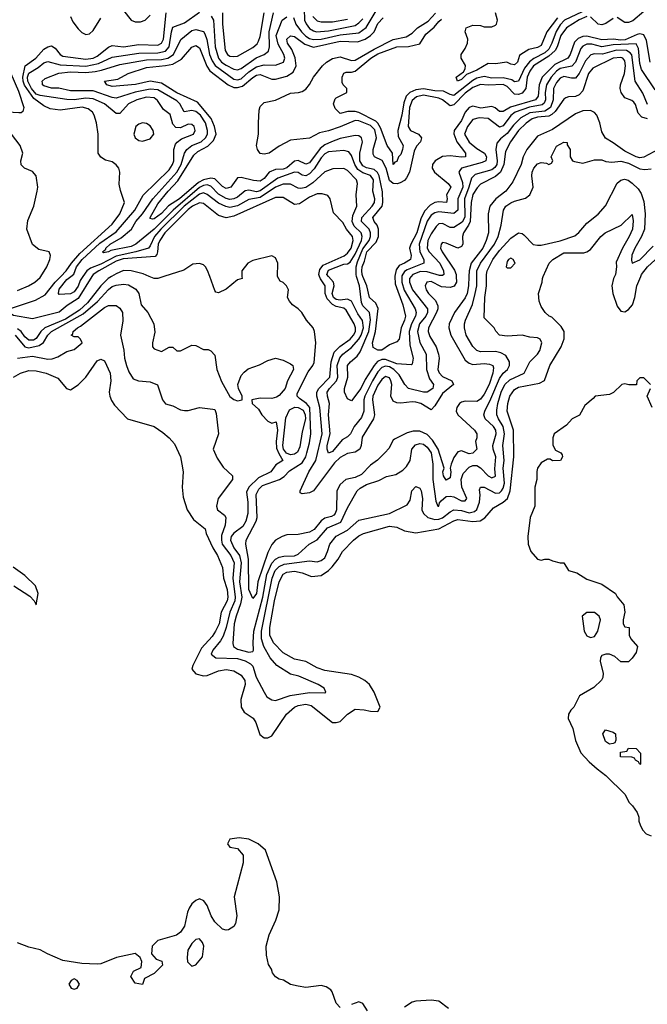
# Model space of a CAD drawing. Header units: inches. Extents: x 2348352 to 2479776, y 460422 to 613655.
# Tile 107 of 256: x 2362842 to 2366149, y 516164 to 521353. Entities that reach past the tile are written whole.
import ezdxf

# ---------------------------------------------------------------- set-up
doc = ezdxf.new("R2010")
doc.units = ezdxf.units.IN
doc.header["$MEASUREMENT"] = 0
doc.layers.add('C3561', color=7, linetype='Continuous')
doc.layers.add('C3562', color=7, linetype='Continuous')

msp = doc.modelspace()

# ---------------------------------------------------------------- linework, layer by layer
at = {"layer": 'C3561', "color": 4}
for points, elevation in [([(2363222.8, 520000), (2363150, 519884.1), (2363092.8, 519847.2), (2363050, 519812.4), (2362910, 519776.2), (2362810, 519795.1), (2362784, 519810), (2362788, 519830), (2362925.7, 519874.3), (2362976.9, 519903.1), (2363029.8, 519970), (2363058.9, 520000)], 116), ([(2362810.3, 519469.7), (2362846.8, 519490), (2362890, 519505.1), (2362930, 519502.9), (2362982, 519490), (2363043.7, 519463.7), (2363089.3, 519409.3), (2363110, 519402), (2363150, 519428.7), (2363191, 519470), (2363250, 519555.3), (2363270, 519564), (2363290, 519555.3), (2363319.3, 519490), (2363322, 519450), (2363314.5, 519390), (2363317, 519370), (2363325.8, 519345.8), (2363342, 519322), (2363409.6, 519249.6), (2363550, 519209.3), (2363597.2, 519177.2), (2363629, 519150), (2363657.5, 519117.5), (2363689.2, 519050), (2363697.2, 519010), (2363704, 518970), (2363698, 518890), (2363703.1, 518836.9), (2363724, 518770), (2363758.6, 518718.6), (2363819, 518670), (2363825.6, 518645.6), (2363859.6, 518570), (2363885.1, 518530), (2363910, 518466), (2363916.3, 518410), (2363935.1, 518350), (2363938.5, 518310), (2363935.6, 518290), (2363904.7, 518230), (2363893.5, 518170), (2363874, 518130), (2363856.6, 518103.4), (2363799.8, 518040.2), (2363754, 517950), (2363749.6, 517929.6), (2363770, 517906), (2363810, 517896), (2363830, 517897.2), (2363890, 517922), (2363930, 517929.5), (2363970, 517920.9), (2364010, 517899.3), (2364029.4, 517870), (2364029.6, 517850), (2364006.6, 517770), (2364009.4, 517729.4), (2364024.5, 517704.5), (2364071.9, 517671.9), (2364086, 517650), (2364106.8, 517586.8), (2364130, 517568.7), (2364150, 517568.7), (2364170, 517579), (2364247.5, 517692.5), (2364290, 517729.4), (2364310, 517738.4), (2364350, 517745.1), (2364378.3, 517738.3), (2364491.1, 517648.9), (2364510, 517648.7), (2364530, 517655.3), (2364570, 517693.2), (2364610, 517719.3), (2364656.5, 517716.5), (2364690, 517708.7), (2364730, 517708), (2364742, 517730), (2364710.8, 517810), (2364686, 517850), (2364661, 517870), (2364630, 517887.7), (2364590, 517901.6), (2364450, 517923.8), (2364410, 517938), (2364350, 517970.5), (2364290, 517983.8), (2364230, 518017.1), (2364179.3, 518070), (2364160.3, 518110), (2364160.3, 518150), (2364185.2, 518290), (2364210.3, 518390), (2364230, 518431.3), (2364250, 518442.4), (2364290, 518446.6), (2364330, 518438), (2364379.1, 518419.1), (2364430, 518424.2), (2364469.1, 518450.9), (2364488.4, 518470), (2364520.5, 518510), (2364542.8, 518550), (2364600.5, 518610), (2364630, 518633.6), (2364654.4, 518645.6), (2364790, 518684.7), (2364830, 518679.6), (2364870, 518659.5), (2364930, 518649.5), (2365050, 518669.7), (2365130, 518712.6), (2365150, 518719.1), (2365230, 518708.3), (2365267.8, 518712.2), (2365292.4, 518727.6), (2365338.6, 518781.4), (2365390, 518809.7), (2365411.6, 518830), (2365426.2, 518870), (2365445.8, 519050), (2365444.6, 519190), (2365410.4, 519290), (2365414.4, 519330), (2365424.9, 519370), (2365450, 519404.5), (2365470, 519416.3), (2365581.6, 519438.4), (2365608, 519452), (2365635.5, 519530), (2365694.9, 519630), (2365710.6, 519670.6), (2365710.7, 519710), (2365695.9, 519735.9), (2365646, 519786), (2365631.1, 519791.1), (2365610.9, 519810.9), (2365590, 519842), (2365578.8, 519870), (2365576, 519910), (2365594.8, 519970), (2365596, 519990), (2365600.4, 520000)], 136), ([(2362818, 519690), (2362870, 519628.5), (2362890, 519623.8), (2362944.1, 519635.9), (2362967.2, 519652.8), (2362990.4, 519690), (2363010.4, 519710), (2363177.4, 519802.6), (2363251.6, 519868.4), (2363310, 519931.5), (2363330, 519947.3), (2363350, 519954), (2363390, 519959.5), (2363415.3, 519955.3), (2363453.4, 519933.4), (2363469.2, 519910), (2363482.7, 519850), (2363517.2, 519810), (2363549, 519750), (2363554, 519706), (2363542, 519650), (2363542, 519630), (2363550, 519618), (2363590, 519604), (2363630, 519628), (2363650, 519628), (2363670, 519608.7), (2363690, 519608), (2363750, 519638), (2363770, 519635.3), (2363810, 519615.3), (2363834.6, 519614.6), (2363850, 519608), (2363870, 519586), (2363880.7, 519510), (2363905.6, 519445.6), (2363950, 519367), (2363970, 519351.8), (2363990, 519343.7), (2364014, 519350), (2364014.8, 519370), (2363994.6, 519410), (2363991.7, 519430), (2364010, 519477.2), (2364024.2, 519495.8), (2364046.7, 519513.3), (2364105.2, 519534.8), (2364150, 519557.2), (2364190, 519568.7), (2364230, 519559), (2364270, 519539), (2364282, 519530), (2364285.2, 519510), (2364253.2, 519450), (2364240.9, 519410), (2364210, 519373.4), (2364196.1, 519363.9), (2364170, 519357.1), (2364110, 519359.1), (2364066, 519350), (2364068, 519330), (2364100.4, 519300.4), (2364118, 519270), (2364150, 519238), (2364170, 519226), (2364193.6, 519233.6), (2364201.2, 519190), (2364194, 519130), (2364195.8, 519095.8), (2364206.9, 519066.9), (2364229, 519030), (2364191.9, 519008.1), (2364165.2, 518970), (2364100.7, 518939.3), (2364049.6, 518890), (2364036.9, 518863.1), (2364043.5, 518810), (2364043.5, 518750), (2364034, 518710), (2364017.2, 518682.8), (2363970, 518648), (2363956.9, 518630), (2363953, 518610), (2363971.1, 518570), (2363999.8, 518530), (2364009.8, 518490), (2364001.1, 518390), (2364012.5, 518310), (2364005.8, 518274.2), (2363982.4, 518210), (2363973.1, 518170), (2363965.1, 518065.1), (2363969.7, 518049.7), (2363990, 518035.6), (2364050, 518020.5), (2364070, 518022.7), (2364074.9, 518030), (2364071.7, 518071.7), (2364076.5, 518130), (2364122.5, 518310), (2364144.3, 518430), (2364170.1, 518489.9), (2364190, 518509.7), (2364210, 518521.1), (2364233.7, 518526.3), (2364290, 518527.7), (2364310, 518536.9), (2364367.3, 518590), (2364410, 518611.5), (2364464.3, 518675.7), (2364535, 518705), (2364570, 518781.2), (2364621, 518870), (2364635.9, 518884.1), (2364670, 518903.7), (2364734.8, 518925.2), (2364774.4, 518945.6), (2364823.4, 518956.6), (2364861.7, 518978.3), (2364880.9, 518999.1), (2364899.1, 519030), (2364908.4, 519090), (2364927.8, 519112.2), (2364950, 519119.6), (2364970, 519115.6), (2364990, 519100.7), (2365009.6, 519070), (2365018.3, 519010), (2365018.9, 518930), (2365035.3, 518815.3), (2365046, 518790), (2365050.3, 518789.7), (2365053.7, 518806.3), (2365062.5, 518817.5), (2365090, 518839.5), (2365110, 518842.9), (2365130, 518838.4), (2365170, 518818.4), (2365190, 518817.2), (2365198, 518830), (2365172, 518890), (2365168.9, 518930), (2365179.1, 518960.9), (2365210, 518995.1), (2365230, 519004.2), (2365250, 519004.2), (2365270, 518991.6), (2365310, 518949.7), (2365330, 518939.5), (2365350, 518948), (2365345.9, 518985.8), (2365351.1, 519050), (2365336.5, 519090), (2365334.6, 519110), (2365352.6, 519170), (2365351.4, 519190), (2365338, 519210), (2365294.9, 519250), (2365288, 519270), (2365292.4, 519290), (2365325.4, 519354.6), (2365370, 519462.9), (2365390, 519489.7), (2365412.7, 519510), (2365423.1, 519530), (2365422.4, 519550), (2365403.9, 519583.9), (2365378, 519598), (2365350, 519603.7), (2365270, 519602), (2365250, 519610.6), (2365230, 519630.8), (2365195.5, 519690), (2365185.5, 519730), (2365186.4, 519750), (2365190.4, 519770), (2365227.2, 519852.8), (2365242.8, 519910), (2365250.3, 519950), (2365251, 520000)], 128), ([(2363325.6, 520000), (2363308.9, 519990), (2363270, 519951.1), (2363198.9, 519861.1), (2363157, 519823), (2363084.2, 519775.8), (2362974.6, 519730), (2362954.2, 519710), (2362930, 519673.7), (2362915.5, 519664.5), (2362890, 519663.5), (2362870, 519681.1), (2362849.7, 519710), (2362830, 519723.7)], 124), ([(2362830, 519925.5), (2362889.3, 519950), (2362922.7, 519970), (2362950, 519994.8), (2362953.3, 520000)], 124), ([(2362830, 519569.6), (2362910, 519579.7), (2362990, 519563.6), (2363013.5, 519566.5), (2363042.8, 519577.2), (2363090, 519605.2), (2363130, 519615.3), (2363171, 519650), (2363162, 519670), (2363150, 519682), (2363130, 519682), (2363114, 519690), (2363122, 519698), (2363124.7, 519710), (2363146.8, 519730), (2363162.8, 519737.2), (2363290, 519835.6), (2363310, 519847), (2363350, 519846.6), (2363370, 519833.2), (2363383.7, 519810), (2363386.3, 519766.3), (2363372.7, 519690), (2363391.8, 519611.8), (2363394.5, 519570), (2363405.1, 519530), (2363418, 519498), (2363440.9, 519460.9), (2363469.1, 519449.1), (2363530, 519444), (2363568.7, 519428.7), (2363594, 519350), (2363610, 519328.7), (2363650, 519319), (2363690, 519297.2), (2363710, 519293.2), (2363730, 519294), (2363790, 519309), (2363860.4, 519300.4), (2363870, 519298), (2363877.5, 519277.5), (2363889.2, 519170), (2363862, 519090), (2363882.7, 519042.7), (2363914.5, 518994.5), (2363964, 518950), (2363964, 518930), (2363888.7, 518830), (2363879, 518790), (2363884, 518770), (2363921.2, 518741.2), (2363929.2, 518729.2), (2363924.2, 518690), (2363905.8, 518634.2), (2363905.1, 518610), (2363909.8, 518589.8), (2363955.3, 518530), (2363971.5, 518491.5), (2363965, 518410), (2363977.7, 518310), (2363975.9, 518290), (2363949.8, 518230), (2363930.6, 518149.4), (2363915.2, 518104.8), (2363900.8, 518079.2), (2363859.6, 518030), (2363852, 518010), (2363875.3, 517990), (2363990, 517986), (2364030, 517974.7), (2364058.4, 517958.4), (2364070, 517946), (2364088.9, 517888.9), (2364130, 517808.7), (2364145.1, 517785.1), (2364170, 517769.2), (2364190, 517764.5), (2364268.1, 517791.9), (2364370, 517806.9), (2364450, 517805.2), (2364456, 517810), (2364446, 517830), (2364414.8, 517850), (2364313.3, 517893.3), (2364270, 517904.9), (2364198, 517950), (2364161.3, 517990), (2364127.8, 518050), (2364116.5, 518090), (2364115.6, 518130), (2364173, 518410), (2364188.2, 518450), (2364208.7, 518471.3), (2364235.9, 518484.1), (2364370, 518500.7), (2364410, 518496.2), (2364430, 518502.9), (2364450, 518518), (2364464.9, 518550), (2364475.8, 518590), (2364509.1, 518630.9), (2364570, 518662.4), (2364630, 518715.1), (2364791.3, 518750), (2364883, 518797), (2364899.3, 518820.7), (2364907.7, 518870), (2364930, 518892.7), (2364950, 518884), (2364958, 518870), (2364964.5, 518830), (2364960.7, 518770), (2364969.5, 518750), (2364992.7, 518730), (2365030, 518718.5), (2365050, 518720.4), (2365070, 518728.6), (2365110, 518759.7), (2365130, 518769.7), (2365170, 518766.2), (2365210, 518754.7), (2365238, 518762), (2365250, 518772.7), (2365264.2, 518810), (2365268.4, 518848.4), (2365265.2, 518874.8), (2365271, 518889), (2365290, 518889.3), (2365350, 518858), (2365370, 518859.7), (2365381.3, 518870), (2365390, 518883.7), (2365395.8, 518910), (2365390.3, 518990), (2365394.6, 519030), (2365387.8, 519110), (2365396.1, 519170), (2365389.1, 519210), (2365364.2, 519250), (2365356.9, 519270), (2365355.6, 519295.6), (2365361.3, 519330), (2365378.6, 519390), (2365398.9, 519430), (2365425, 519455), (2365500.7, 519490), (2365530.4, 519549.6), (2365570.8, 519590), (2365582.8, 519610), (2365594, 519650), (2365584.7, 519670), (2365570, 519677.3), (2365530, 519680.7), (2365490, 519690.7), (2365410, 519684.9), (2365371.1, 519691.1), (2365351.1, 519711.1), (2365342, 519730), (2365290, 519782), (2365292.2, 519890), (2365302.3, 519950), (2365301.8, 520000)], 132), ([(2363175, 520000), (2363160.5, 519979.5), (2363150, 519949.5), (2363130, 519919.5), (2363110, 519908), (2363050, 519905.2), (2363046.6, 519910), (2363050, 519933.4), (2363090, 519983.7), (2363111.6, 520000)], 112), ([(2363602.5, 520000), (2363570, 519989.5), (2363550, 519989.6), (2363524.6, 520000)], 124), ([(2364013.5, 520000), (2364014, 519990), (2363990, 519982), (2363930, 519933.2), (2363890, 519914), (2363876.4, 519916.4), (2363870, 519926), (2363843.5, 520000)], 124), ([(2365209.2, 520000), (2365207.7, 519950), (2365200.7, 519910), (2365190, 519887), (2365132.7, 519810), (2365105.7, 519750), (2365102.6, 519730), (2365113.7, 519690), (2365190, 519559.3), (2365210, 519543.1), (2365230, 519535.8), (2365290, 519541.3), (2365318.3, 519538.3), (2365334.8, 519530), (2365338, 519518), (2365334.3, 519490), (2365315.8, 519430), (2365290, 519379.5), (2365270, 519353.6), (2365250, 519341.3), (2365190, 519343.6), (2365170, 519336.9), (2365159.1, 519330), (2365144.9, 519310), (2365142.4, 519290), (2365150.6, 519270), (2365238.8, 519190), (2365250.7, 519170), (2365250.5, 519150), (2365244, 519130), (2365250, 519089), (2365230, 519068), (2365210, 519066), (2365170, 519080.9), (2365150, 519076), (2365130, 519045.2), (2365114.9, 519010), (2365110.4, 518990), (2365114, 518970), (2365110, 518939), (2365090, 518925.6), (2365074.5, 518950), (2365072.3, 518970), (2365078, 518990), (2365047.8, 519090), (2365018, 519138), (2364990, 519166.9), (2364950, 519185.1), (2364915.1, 519184.9), (2364883.4, 519176.6), (2364816.9, 519143.1), (2364810, 519138), (2364787.1, 519092.9), (2364768, 519072), (2364727.4, 519032.6), (2364690, 519005.6), (2364643.5, 518956.5), (2364610, 518940.4), (2364560.7, 518930), (2364530, 518902.9), (2364513.4, 518870), (2364511.5, 518770), (2364504.4, 518750), (2364497.2, 518742.8), (2364485.1, 518734.9), (2364450, 518725.7), (2364430, 518712.8), (2364393.6, 518666.4), (2364370, 518652.8), (2364310, 518639.5), (2364250, 518638), (2364226, 518630), (2364190, 518609.4), (2364170, 518586.6), (2364150, 518546), (2364096.5, 518390), (2364090.2, 518330), (2364070, 518302), (2364049.7, 518350), (2364048.7, 518510), (2364033, 518590), (2364036.3, 518610), (2364088.4, 518710), (2364093.7, 518730), (2364088.9, 518851.1), (2364101.7, 518878.3), (2364122.2, 518897.8), (2364212, 518930), (2364235, 518945), (2364264.1, 518975.9), (2364330, 519018.6), (2364349.8, 519050), (2364356, 519070), (2364370, 519122.8), (2364376.5, 519170), (2364370.6, 519310), (2364354.2, 519330), (2364316.4, 519356.4), (2364304.2, 519370), (2364303.8, 519383.8), (2364362, 519498), (2364387, 519530), (2364393.7, 519546.3), (2364402.4, 519650), (2364395.1, 519710), (2364389, 519730), (2364354, 519770), (2364329.3, 519809.3), (2364308.7, 519830), (2364279, 519850), (2364264, 519870), (2364254, 519890), (2364258, 519930), (2364248, 519950), (2364230, 519968), (2364215.3, 519975.3), (2364200.6, 520000)], 124), ([(2365142.1, 520000), (2365143.6, 519970), (2365131.6, 519948.4), (2365110, 519941.4), (2365064.9, 519944.9), (2365010, 519972.8), (2364987.3, 519970), (2364979.1, 519950), (2364983.8, 519930), (2364995.5, 519910), (2365033, 519873), (2365046, 519846), (2365045.5, 519830), (2365038, 519810), (2364996.5, 519730), (2364995.3, 519710), (2365003, 519683), (2365036.5, 519630), (2365048.8, 519590), (2365051.8, 519570), (2365044.9, 519510), (2365051.8, 519491.8), (2365070, 519472.7), (2365118.8, 519450), (2365127.7, 519430), (2365070, 519382.6), (2365030, 519318), (2365010, 519297.2), (2364956, 519330), (2364930, 519338.3), (2364910, 519339.7), (2364850, 519331.6), (2364830, 519334), (2364810, 519342.7), (2364798.4, 519370), (2364802.4, 519430), (2364796.9, 519450), (2364790, 519465.2), (2364770, 519472), (2364750, 519456.2), (2364730, 519427.3), (2364703.6, 519370), (2364701.5, 519350), (2364711.8, 519270), (2364706.5, 519250), (2364647.1, 519152.9), (2364642, 519110), (2364633.7, 519090), (2364610, 519073.6), (2364570, 519066.6), (2364530, 519046.6), (2364501.7, 519018.3), (2364390.3, 518869.7), (2364370, 518859.5), (2364330, 518854), (2364320.2, 518860.2), (2364319.3, 518870), (2364365.1, 518970), (2364403.1, 519030), (2364436.5, 519170), (2364423.4, 519310), (2364407.1, 519370), (2364408.2, 519390), (2364417.7, 519410), (2364476.1, 519470), (2364482.9, 519550), (2364499.6, 519600.4), (2364528.3, 519631.7), (2364584, 519670), (2364601.5, 519690), (2364610.8, 519710), (2364610.9, 519730), (2364604, 519750), (2364562.2, 519822.2), (2364550, 519832.2), (2364510, 519842.2), (2364490, 519852.5), (2364462.2, 519882.2), (2364452.5, 519910), (2364451.1, 519950), (2364426.8, 519986.8), (2364421.7, 520000)], 116), ([(2364904.5, 520000), (2364896, 519990), (2364895.6, 519970), (2364911.7, 519930), (2364991.7, 519830), (2364991.4, 519810), (2364981.5, 519790), (2364949.1, 519750), (2364938.5, 519710), (2364951.3, 519651.3), (2364983.1, 519590), (2364986.3, 519510), (2365001.2, 519461.2), (2365022, 519430), (2365018.8, 519410), (2364990, 519389.5), (2364970, 519389.6), (2364890, 519409.5), (2364871.2, 519431.2), (2364842.4, 519482.4), (2364812.8, 519510), (2364790, 519523.2), (2364770, 519527.9), (2364750, 519520.4), (2364730, 519497.4), (2364701.2, 519450), (2364661.2, 519370), (2364655.8, 519350), (2364654.9, 519290), (2364643, 519257), (2364603.8, 519210), (2364584.9, 519170), (2364570, 519155.1), (2364541.4, 519138.6), (2364490, 519078.4), (2364470, 519069.4), (2364461.6, 519090), (2364462.6, 519110), (2364478.3, 519170), (2364468.6, 519270), (2364475.4, 519330), (2364464, 519370), (2364463.1, 519390), (2364474.7, 519410), (2364512.2, 519450), (2364518.7, 519470), (2364514.8, 519530), (2364528.5, 519571.5), (2364544.7, 519590), (2364590, 519625.7), (2364628.8, 519670), (2364641.1, 519690), (2364653.5, 519730), (2364648.8, 519768.8), (2364623.1, 519803.1), (2364590, 519869.6), (2364570, 519879.7), (2364530, 519875.1), (2364510, 519879.2), (2364495.8, 519890), (2364488.1, 519910), (2364498.5, 519950), (2364495.8, 519970), (2364469.8, 520000)], 112), ([(2364856.2, 520000), (2364855.4, 519970), (2364868.2, 519928.3), (2364926.7, 519830), (2364932, 519810), (2364927.6, 519790), (2364907.1, 519750), (2364893.6, 519710), (2364898.3, 519638.3), (2364914.9, 519570), (2364910, 519538), (2364905.4, 519534.6), (2364830, 519539.2), (2364770, 519562.2), (2364750, 519562.8), (2364727.7, 519552.3), (2364709.3, 519530.7), (2364662.7, 519457.3), (2364638.9, 519410), (2364590, 519344), (2364570, 519355.3), (2364553.2, 519390), (2364554.5, 519410), (2364571.5, 519470), (2364569.6, 519530), (2364584.5, 519550), (2364619.8, 519580.2), (2364636.6, 519603.4), (2364682.6, 519710), (2364690.6, 519770.6), (2364686, 519810), (2364650, 519845.1), (2364642.5, 519862.5), (2364633.5, 519950), (2364617.5, 520000)], 108), ([(2364818.7, 520000), (2364821.3, 519961.3), (2364861.3, 519850), (2364874.6, 519790), (2364870.3, 519770), (2364851.5, 519730), (2364841.6, 519670), (2364830, 519655.1), (2364790, 519639.5), (2364750, 519611.6), (2364730, 519611.6), (2364705.2, 519625.2), (2364700.4, 519650), (2364717.2, 519710), (2364730.8, 519830.8), (2364718.5, 519858.5), (2364686, 519890), (2364671.1, 519950), (2364650.5, 520000)], 104), ([(2365976.6, 520000), (2365971.6, 519990), (2365961.6, 519950), (2365967, 519910), (2365990, 519844), (2366010, 519817.2), (2366030, 519813.2), (2366050, 519825.2), (2366070.5, 519850), (2366083.8, 519890), (2366094.4, 519950), (2366114.4, 520000)], 136), ([(2366166, 519430), (2366130, 519466), (2366110, 519466), (2366094, 519450), (2366092, 519428), (2366051.1, 519428.9), (2366030, 519434), (2366014, 519430), (2365971.1, 519388.9), (2365950, 519378), (2365874, 519370), (2365863.6, 519356.4), (2365819.6, 519320.4), (2365791.1, 519268.9), (2365754, 519250), (2365723.6, 519216.4), (2365658, 519170), (2365651.3, 519150), (2365651.6, 519111.6), (2365664.7, 519084.7), (2365694, 519070), (2365699.6, 519059.6), (2365702, 519050), (2365692, 519030), (2365650, 519028.7), (2365636.4, 519036.4), (2365623.6, 519036.4), (2365590, 519018), (2365571.3, 518990), (2365567.1, 518972.9), (2365567.3, 518930), (2365557.3, 518890), (2365557.3, 518790), (2365531, 518730), (2365518.8, 518630), (2365521, 518590), (2365536, 518550), (2365570.9, 518510.9), (2365590, 518504.7), (2365609.3, 518510.7), (2365630, 518510.8), (2365650, 518501), (2365690, 518491), (2365710, 518491), (2365734, 518450), (2365778, 518438), (2365830, 518404.7), (2365910, 518378), (2365982, 518330), (2365991.1, 518311.1), (2366024.7, 518270), (2366031, 518230), (2366021, 518190), (2366022, 518170), (2366030, 518154), (2366054, 518150), (2366054, 518110), (2366062, 518090), (2366098, 518050), (2366090, 518018), (2366070, 517988), (2366050, 517969), (2366009.4, 517969.4), (2365978, 517998), (2365950, 518008.7), (2365930, 518009), (2365910, 518002), (2365902.8, 517990), (2365900.7, 517970), (2365917.3, 517910), (2365914.4, 517885.6), (2365907.3, 517872.7), (2365867.1, 517832.9), (2365792, 517790), (2365762, 517730), (2365745.4, 517714.6), (2365734, 517694), (2365732, 517670), (2365756.9, 517616.9), (2365770, 517554), (2365798, 517490), (2365842.5, 517442.5), (2365884.5, 517404.5), (2365930.7, 517370.7), (2366032, 517270), (2366051.3, 517230), (2366071.3, 517210), (2366095.3, 517175.3), (2366104.7, 517150), (2366104.7, 517130), (2366110.8, 517110), (2366124.5, 517084.5), (2366142.8, 517062.8), (2366170, 517051.3)], 144), ([(2366175.3, 519310), (2366148, 519370), (2366166, 519410)], 144), ([(2362811.6, 518370), (2362895.3, 518315.3), (2362918, 518290), (2362930, 518268.7), (2362939.1, 518330), (2362924.9, 518370), (2362870, 518423.8), (2362807.6, 518467.6)], 136), ([(2364530, 516147.8), (2364509.7, 516169.7), (2364489.2, 516230), (2364480.9, 516240.9), (2364456.6, 516256.6), (2364430, 516262.7), (2364350, 516252.7), (2364310, 516259.3), (2364270, 516269.3), (2364231.9, 516291.9), (2364210, 516297.2), (2364189.4, 516309.4), (2364174, 516330), (2364169.1, 516349.1), (2364153.6, 516373.6), (2364143.2, 516423.2), (2364140.9, 516470), (2364156.2, 516530), (2364192.7, 516607.3), (2364210, 516662), (2364211.2, 516730), (2364198, 516810), (2364136.9, 516976.9), (2364099, 517010), (2364050, 517034), (2363998.8, 517041.2), (2363950, 517034), (2363938, 517010), (2363950, 516992), (2363990, 516986), (2364019.1, 516950), (2364019.3, 516910), (2363972.7, 516730), (2363986.4, 516630), (2363979.1, 516590), (2363970, 516574), (2363942.5, 516557.5), (2363930, 516555.1), (2363910, 516559.3), (2363870, 516599.3), (2363851.5, 516630), (2363830, 516685.2), (2363813.2, 516710), (2363790, 516719.5), (2363770, 516711.8), (2363750, 516694.5), (2363735.8, 516670), (2363726.7, 516650), (2363710, 516575.3), (2363690, 516545.2), (2363668.4, 516528.4), (2363570, 516501.2), (2363541, 516470), (2363536, 516430), (2363561.4, 516401.4), (2363590.8, 516390.8), (2363594.8, 516370), (2363550, 516326.6), (2363499.6, 516300.4), (2363490, 516268), (2363450, 516275.3), (2363428.7, 516310), (2363442, 516338), (2363482, 516358), (2363485.2, 516390), (2363477.2, 516410), (2363451.5, 516431.5), (2363352, 516410), (2363270, 516378), (2363250, 516375.1), (2363170, 516378.7), (2363070, 516395.1), (2362989.7, 516429.7), (2362950, 516452), (2362890, 516465.1), (2362830, 516487.3)], 144), ([(2364675.3, 516130), (2364650, 516168), (2364630, 516178), (2364590, 516164)], 144), ([(2365101.5, 516141.5), (2365050, 516181.2), (2365010, 516186), (2364930, 516180.9), (2364910, 516175.1), (2364870, 516149.5)], 144)]:
    msp.add_lwpolyline(points, dxfattribs=dict(at, elevation=elevation))
for points, elevation in [([(2364270, 519060.2), (2364248.9, 519068.9), (2364232.8, 519090), (2364227.9, 519110), (2364244.5, 519255.5), (2364263.2, 519296.8), (2364291.4, 519311.4), (2364310, 519309.4), (2364335.3, 519295.3), (2364347.1, 519270), (2364347.3, 519250), (2364330, 519180.9), (2364317.5, 519102.5), (2364305.3, 519074.7), (2364290, 519062.9)], 124), ([(2365870, 518228.7), (2365830, 518228.7), (2365806, 518210), (2365816, 518130), (2365830, 518106), (2365850, 518098), (2365870, 518102), (2365888.7, 518130), (2365902, 518190), (2365895.3, 518210)], 144), ([(2365950, 517535.3), (2365929, 517550), (2365915.3, 517590), (2365929.1, 517610.9), (2365970, 517598), (2365982, 517590), (2365983.6, 517556.4), (2365978, 517542), (2365970, 517538)], 144), ([(2366110, 517428), (2366102, 517442), (2366086, 517450), (2366082, 517462), (2366067.3, 517467.3), (2366008.4, 517468.4), (2366007.3, 517492.7), (2366042, 517498), (2366050, 517514), (2366090, 517512), (2366112.7, 517487.3), (2366114, 517430)], 144), ([(2363790, 516509), (2363770, 516505.2), (2363750, 516485.2), (2363728.2, 516450), (2363724, 516410), (2363727.3, 516387.3), (2363750, 516366), (2363770, 516372), (2363805.2, 516414.8), (2363812, 516470), (2363805.2, 516490)], 148), ([(2363130, 516298), (2363114, 516290), (2363102, 516270), (2363114, 516250), (2363130, 516244.7), (2363146, 516250), (2363158, 516270), (2363146, 516290)], 148)]:
    msp.add_lwpolyline(points, close=True, dxfattribs=dict(at, elevation=elevation))
at = {"layer": 'C3562', "color": 4}
for points, elevation in [([(2363390, 521402), (2363430, 521350.7), (2363450, 521341.6), (2363478.3, 521341.7), (2363504, 521350), (2363530, 521377.3)], 124), ([(2364341.3, 521410), (2364343.6, 521350), (2364351.1, 521331.1), (2364370, 521307.2), (2364390, 521294.3), (2364406, 521290), (2364470, 521295.2), (2364610, 521323.2), (2364630, 521336), (2364650, 521358)], 112), ([(2363058.9, 520000), (2363087.9, 520030), (2363114.8, 520070), (2363158.6, 520121.4), (2363330, 520275.8), (2363369.6, 520330), (2363395.1, 520390), (2363372.9, 520452.9), (2363366, 520486), (2363369.4, 520549.4), (2363365.2, 520570), (2363350, 520589), (2363330, 520604), (2363293.6, 520613.6), (2363270, 520628.7), (2363255.3, 520650), (2363256, 520750), (2363246.6, 520810), (2363235.1, 520850), (2363225.4, 520865.4), (2363203.6, 520883.6), (2363172.3, 520892.3), (2363055.9, 520875.9), (2363003.3, 520883.3), (2362970, 520898.7), (2362917.1, 520937.1), (2362867.5, 521007.5), (2362860.2, 521030), (2362859.5, 521050), (2362870.6, 521109.4), (2362927.8, 521150), (2362970, 521198), (2362990, 521210.6), (2363010, 521216.3), (2363030, 521202.8), (2363055.5, 521170), (2363070, 521160.3), (2363190, 521144.5), (2363229, 521151), (2363250, 521160.8), (2363310, 521208.5), (2363330, 521216.4), (2363390, 521210.3), (2363470, 521223.2), (2363570, 521219), (2363589.8, 521230.2), (2363599.8, 521250), (2363614.5, 521390)], 116), ([(2363111.6, 520000), (2363127.7, 520012.3), (2363140.9, 520050), (2363170.9, 520090), (2363265.1, 520174.9), (2363350, 520234.6), (2363448.2, 520350), (2363492.1, 520427.9), (2363630, 520562.4), (2363647.6, 520590), (2363654, 520610), (2363654, 520670), (2363662.7, 520697.3), (2363671.4, 520708.6), (2363694.9, 520725.1), (2363757.2, 520750), (2363766, 520770), (2363761.2, 520790), (2363750, 520801.2), (2363730, 520802.7), (2363690, 520782.7), (2363664.5, 520784.5), (2363650, 520802), (2363634.3, 520854.3), (2363599.6, 520879.6), (2363568.2, 520928.2), (2363550, 520941.6), (2363510, 520944.4), (2363458.8, 520930), (2363416.3, 520910), (2363370, 520859), (2363350, 520859), (2363289.4, 520910), (2363230, 520935.3), (2363190, 520940.3), (2363130, 520930.9), (2363090, 520932.1), (2362950, 520954), (2362930, 520961.2), (2362904.5, 520990), (2362884.9, 521030), (2362884, 521050), (2362890, 521071.8), (2362939.6, 521100.4), (2362970, 521125.3), (2362990, 521133.4), (2363055.1, 521115.1), (2363190, 521108.6), (2363257.7, 521122.3), (2363330, 521156.5), (2363470, 521176.1), (2363570, 521177.8), (2363610, 521186.7), (2363630, 521210.7), (2363641.5, 521290), (2363650, 521313), (2363710, 521336.5), (2363790, 521392.2)], 112), ([(2364617.5, 520000), (2364614.3, 520010), (2364615.4, 520050), (2364622.6, 520077.4), (2364650, 520144.9), (2364683.1, 520190), (2364690.8, 520210), (2364690.8, 520230), (2364683.1, 520250), (2364642.6, 520290), (2364644.4, 520310), (2364699.7, 520370), (2364711, 520390), (2364713.7, 520410), (2364703.7, 520450), (2364706, 520510), (2364691.3, 520531.3), (2364650, 520546.6), (2364624.4, 520564.4), (2364607.4, 520590), (2364590, 520637.2), (2364576.1, 520656.1), (2364550, 520664.5), (2364470, 520656.9), (2364450, 520646.3), (2364430, 520626), (2364393.5, 520566.5), (2364370, 520541.1), (2364350, 520531.2), (2364330, 520534.7), (2364310, 520547.8), (2364290, 520549.7), (2364202.8, 520517.2), (2364110, 520450.8), (2364090, 520446.8), (2364050, 520455.4), (2364030, 520451.5), (2363990, 520418.3), (2363970, 520408.6), (2363950, 520406.2), (2363930, 520410.9), (2363890, 520433.7), (2363850, 520476), (2363830, 520482.8), (2363810, 520479.4), (2363790, 520469), (2363650.2, 520350), (2363550, 520248.8), (2363454.4, 520170), (2363430, 520158.2), (2363322.6, 520137.4), (2363310.8, 520130), (2363284.1, 520124.1), (2363279, 520130), (2363296, 520144), (2363296, 520150), (2363319.5, 520170), (2363376.8, 520203.2), (2363430.9, 520249.1), (2363455.1, 520290), (2363490, 520330.3), (2363543.5, 520410), (2363670, 520548.9), (2363692.5, 520590), (2363711, 520650), (2363723, 520670), (2363749.8, 520690.2), (2363798.4, 520710), (2363822, 520730), (2363831, 520750), (2363831, 520770), (2363821.5, 520810), (2363794.5, 520850), (2363770, 520869.7), (2363750, 520874), (2363708.5, 520868.5), (2363686, 520910), (2363670, 520926), (2363570, 520983.8), (2363530, 520987.9), (2363450, 520970.7), (2363350, 520939.7), (2363330, 520942.7), (2363230, 520977.8), (2363110, 520978.5), (2363048.3, 520991.7), (2363010, 520991.8), (2362970, 521005.1), (2362962.7, 521010), (2362962, 521018), (2362961.2, 521030), (2362976.6, 521043.4), (2363047.9, 521072.1), (2363110, 521078.2), (2363190, 521075.4), (2363239.3, 521080.7), (2363273.4, 521086.6), (2363370, 521117.3), (2363510, 521142.3), (2363590, 521144), (2363623.7, 521150), (2363653.5, 521170), (2363691.1, 521248.9), (2363750, 521296.4), (2363770, 521302.4), (2363810, 521290.6), (2363818.2, 521278.2), (2363828.1, 521248.1), (2363842.3, 521170), (2363856, 521136), (2363872.1, 521112.1), (2363970, 521040.3), (2363990, 521036.9), (2364010, 521042.4), (2364050, 521079.1), (2364090, 521105), (2364130, 521115.3), (2364190, 521113.7), (2364232.3, 521130), (2364239.6, 521150), (2364234.7, 521170), (2364203.8, 521223.8), (2364193.1, 521270), (2364225.6, 521350), (2364250, 521367.7)], 108), ([(2363110.3, 521370), (2363122.2, 521342.2), (2363150, 521304.9), (2363170, 521284.9), (2363190, 521274.9), (2363210, 521279.3), (2363230, 521295.5), (2363270, 521360.5)], 124), ([(2364650.5, 520000), (2364646.3, 520010), (2364645, 520030), (2364647.1, 520050), (2364659.6, 520080.4), (2364670.8, 520130), (2364719.7, 520180.3), (2364733, 520210), (2364733, 520250), (2364725.1, 520270), (2364709.7, 520290), (2364703.5, 520310), (2364751.3, 520370), (2364756.4, 520390), (2364753.3, 520446.7), (2364735.7, 520530), (2364728, 520548), (2364710, 520563.5), (2364670, 520572.7), (2364650, 520583.1), (2364635.2, 520610), (2364634.8, 520650), (2364647.8, 520710), (2364643.7, 520730), (2364630, 520740.7), (2364610, 520743), (2364530, 520726.4), (2364486, 520710), (2364450, 520693.6), (2364425.5, 520674.5), (2364370, 520598.9), (2364350, 520591.2), (2364310, 520611.1), (2364290, 520608.4), (2364250, 520573.1), (2364230, 520565.6), (2364190, 520563.5), (2364157.3, 520550), (2364130, 520516), (2364110, 520502.4), (2364073.8, 520506.2), (2364010, 520522.4), (2363990, 520519.5), (2363955.5, 520470), (2363930, 520464), (2363910, 520474.7), (2363870, 520514), (2363850, 520518.9), (2363810, 520509.1), (2363784.2, 520495.8), (2363683.6, 520410), (2363626.9, 520373.1), (2363590, 520331.8), (2363550, 520302.9), (2363542, 520302), (2363530, 520306), (2363529.6, 520310), (2363570, 520383), (2363624.5, 520450), (2363676.4, 520503.6), (2363760.3, 520639.7), (2363781.4, 520658.6), (2363833.2, 520686.8), (2363863.3, 520716.7), (2363877.8, 520750), (2363868.9, 520790), (2363851.7, 520831.7), (2363779.3, 520919.3), (2363670, 520968), (2363590, 521018.5), (2363530, 521028.6), (2363451.8, 521011.8), (2363330, 521002), (2363302, 521010), (2363288.7, 521030), (2363360.2, 521039.8), (2363414, 521070), (2363510, 521101.7), (2363610, 521111.1), (2363650, 521119.7), (2363694.5, 521145.5), (2363750, 521208.2), (2363770, 521216.4), (2363790, 521204.9), (2363828.5, 521108.5), (2363844, 521084), (2363940.3, 521010), (2363970, 520996.2), (2363990, 520995.2), (2364016.8, 521003.2), (2364070, 521048.9), (2364090, 521060.3), (2364110, 521064.6), (2364170, 521040.4), (2364190, 521040.4), (2364250, 521055.8), (2364283.5, 521076.5), (2364298.5, 521110), (2364293, 521153), (2364275.7, 521195.7), (2364254, 521230), (2364249.6, 521250), (2364270, 521267.3), (2364290, 521263.8), (2364344.1, 521224.1), (2364390, 521209.2), (2364530, 521240.6), (2364622.6, 521237.4), (2364662, 521250), (2364691.3, 521270), (2364709.7, 521290), (2364730, 521333.4), (2364757.5, 521362.5)], 104), ([(2363851.2, 521371.2), (2363863.1, 521350), (2363871.4, 521210), (2363889.2, 521150), (2363906, 521130), (2363930, 521113.8), (2363970, 521093.1), (2363990, 521088.8), (2364010, 521096.5), (2364088.2, 521151.8), (2364129.7, 521170.3), (2364152.4, 521187.6), (2364158.3, 521210), (2364156.5, 521290), (2364179.7, 521390)], 112), ([(2363910.3, 521390), (2363910.3, 521330), (2363925.3, 521190), (2363938, 521170), (2363950, 521161.3), (2363970, 521158.4), (2363990, 521161.6), (2364070, 521206), (2364093.4, 521226.6), (2364100.8, 521239.2), (2364110, 521264.7), (2364131.1, 521390)], 116), ([(2365830, 521369.7), (2365790, 521351.8), (2365723.1, 521310), (2365694.2, 521270), (2365674.7, 521210), (2365662.8, 521190), (2365630, 521161.4), (2365550, 521109.7), (2365530, 521082), (2365515.2, 521050), (2365508.2, 520990), (2365490, 520965.7), (2365470, 520959.8), (2365450, 520961.4), (2365410, 521001.1), (2365390, 521011.7), (2365310, 521008.6), (2365270, 521011.9), (2365230, 520996.2), (2365190, 520966.2), (2365130, 520904.7), (2365110, 520899.7), (2365070, 520931.1), (2365050, 520939.3), (2364970, 520956), (2364932.5, 520947.5), (2364910, 520927.6), (2364896.3, 520890), (2364888.9, 520790), (2364902, 520770), (2364944, 520750), (2364959.1, 520730), (2364953.4, 520710), (2364933, 520687), (2364920, 520660), (2364896.9, 520550), (2364880.8, 520519.2), (2364870, 520505.1), (2364846.5, 520493.5), (2364831.5, 520488.5), (2364810, 520489.7), (2364790, 520506.3), (2364773.7, 520570), (2364752, 520612), (2364711.2, 520631.2), (2364704.4, 520644.4), (2364705, 520670), (2364722.6, 520730), (2364713.3, 520773.3), (2364690, 520796), (2364630, 520820.2), (2364610, 520822), (2364531.2, 520788.8), (2364470, 520768.2), (2364422.2, 520757.8), (2364370, 520729.7), (2364270, 520717.6), (2364210, 520686.6), (2364156, 520650), (2364130, 520644.2), (2364110, 520647.3), (2364094.5, 520670), (2364089.8, 520690), (2364100.5, 520750), (2364099.7, 520810), (2364104.4, 520875.6), (2364110, 520896), (2364130, 520917.3), (2364190, 520928.4), (2364270, 520966.4), (2364311.2, 520968.8), (2364330, 520974), (2364350, 520986.7), (2364368.9, 521011.1), (2364390, 521050.7), (2364437, 521110), (2364458, 521130), (2364490, 521148.7), (2364530, 521157.6), (2364590, 521138.5), (2364610, 521140.8), (2364710, 521198.5), (2364810, 521248.1), (2364877.8, 521262.2), (2364910, 521281.6), (2364937.6, 521310), (2364995.1, 521344.9), (2365032.3, 521387.7)], 96), ([(2364284.5, 521364.5), (2364297.6, 521330), (2364327.6, 521290), (2364350, 521266.7), (2364370, 521253.8), (2364390, 521248.2), (2364430, 521251.1), (2364530, 521273.5), (2364630, 521283.2), (2364668.2, 521311.8), (2364720.7, 521399.3)], 108), ([(2364387.6, 521370), (2364410, 521346.7), (2364430, 521341.1), (2364490, 521342), (2364570, 521356.5)], 116), ([(2365805.3, 521394.7), (2365713.4, 521350), (2365690, 521325.7), (2365668.4, 521291.7), (2365646.5, 521230), (2365630, 521197.7), (2365610, 521179), (2365551.2, 521148.8), (2365528.9, 521131.1), (2365502.6, 521097.4), (2365470, 521029.2), (2365450, 521026), (2365435.8, 521035.8), (2365390, 521047.3), (2365330, 521045), (2365290, 521053.1), (2365250, 521044.4), (2365230, 521032.7), (2365130, 520953.7), (2365110, 520958.3), (2365076.1, 520976.1), (2365030, 520977.8), (2364970, 520989), (2364930, 520984.1), (2364897.6, 520970), (2364878.5, 520950), (2364865.6, 520914.4), (2364855.2, 520850), (2364834.9, 520770), (2364837.1, 520737.1), (2364862.8, 520690), (2364859.1, 520670), (2364850, 520642), (2364838, 520630), (2364830, 520606), (2364818, 520602), (2364810, 520589.2), (2364806, 520650), (2364779.3, 520690), (2364744, 520784), (2364728.4, 520808.4), (2364718, 520818), (2364630, 520864.2), (2364610, 520869.6), (2364570.6, 520869.4), (2364530, 520858), (2364504.7, 520884.7), (2364495.3, 520910), (2364504.7, 520935.3), (2364510, 520942), (2364566, 520970), (2364566, 520990), (2364546, 521010), (2364542, 521022), (2364542, 521050), (2364550, 521071.3), (2364563.2, 521076.8), (2364590, 521076.3), (2364610, 521082), (2364691.6, 521150), (2364730, 521173), (2364830, 521210.2), (2364890, 521211.7), (2364950, 521225.5), (2364982.2, 521277.8), (2365026.5, 521313.5), (2365050, 521344.4), (2365064.8, 521355.2)], 92), ([(2365676.6, 521363.4), (2365620.4, 521290), (2365590, 521217.2), (2365570, 521207.3), (2365524.1, 521195.9), (2365482, 521170), (2365475.3, 521164.7), (2365464.7, 521130), (2365450, 521115.3), (2365430, 521118), (2365408.9, 521128.9), (2365350, 521121.2), (2365310, 521122.7), (2365250, 521087.1), (2365195.9, 521064.1), (2365170, 521037.2), (2365149.6, 521029.6), (2365142, 521050), (2365181.2, 521078.8), (2365190, 521094), (2365191.5, 521111.5), (2365168, 521150), (2365168, 521170), (2365190, 521202), (2365201.2, 521230), (2365204, 521250), (2365188.7, 521290), (2365195.3, 521310), (2365230, 521324), (2365270, 521322.8), (2365290, 521314.8), (2365310, 521314.8), (2365330, 521316), (2365350, 521324.7), (2365355.3, 521330), (2365359, 521350), (2365349.2, 521390)], 88), ([(2365970, 521359.7), (2365930, 521332.8), (2365910, 521325.7), (2365889.6, 521330), (2365850, 521368)], 96), ([(2366130, 521396.4), (2366072.1, 521347.9), (2366050, 521337.7), (2366030, 521338.7), (2365990, 521365.6)], 96), ([(2366164.2, 521130), (2366144.1, 521244.1), (2366130, 521273.3), (2366110, 521278.5), (2366095.2, 521275.2), (2366032.6, 521247.4), (2366010, 521246), (2365970, 521250.7), (2365910, 521246.3), (2365830, 521266.8), (2365810, 521265.3), (2365785.1, 521254.9), (2365765.1, 521234.9), (2365741.8, 521170), (2365730.1, 521149.9), (2365662.6, 521117.4), (2365594.9, 521050), (2365578.4, 521010), (2365574, 520950), (2365559.5, 520930), (2365427.7, 520892.3), (2365389.6, 520869.6), (2365370, 520869.6), (2365348, 520888), (2365330, 520896.2), (2365272.8, 520887.2), (2365230, 520898.3), (2365210, 520889.7), (2365190, 520865.6), (2365170, 520822.4), (2365131.7, 520770), (2365129.1, 520750.9), (2365146.3, 520710), (2365190.5, 520650), (2365190.8, 520630), (2365170, 520628.2), (2365110, 520636.4), (2365070, 520632.6), (2365030.7, 520610), (2365018, 520590), (2365016.3, 520570), (2365027.7, 520550), (2365100.7, 520490), (2365113.4, 520470), (2365090.5, 520430), (2365094.4, 520410), (2365090.6, 520390), (2365050, 520393.6), (2365030, 520389.7), (2365004.6, 520375.4), (2364975.4, 520344.6), (2364956.3, 520303.7), (2364935, 520230), (2364902.3, 520170), (2364896.9, 520150), (2364904.4, 520110), (2364901.6, 520090), (2364870.6, 520070), (2364841.8, 520058.2), (2364825.1, 520034.9), (2364818.6, 520001.4), (2364818.7, 520000)], 104), ([(2366190, 520982.7), (2366119.1, 521090), (2366110, 521122), (2366102.2, 521202.2), (2366090, 521225.6), (2365970, 521221), (2365910, 521210.7), (2365856.5, 521223.5), (2365830, 521223.5), (2365810, 521214.3), (2365798.8, 521201.2), (2365770.2, 521130), (2365752, 521108), (2365690, 521095.8), (2365670, 521081.5), (2365642, 521050), (2365617.6, 521010), (2365611.2, 520970), (2365612.2, 520930), (2365606.3, 520913.7), (2365595.5, 520904.5), (2365528.5, 520891.5), (2365453.4, 520866.6), (2365430, 520848), (2365390, 520793.3), (2365370, 520786.9), (2365310, 520832.6), (2365263.4, 520836.6), (2365230, 520827.3), (2365201.3, 520790), (2365186.7, 520750), (2365210, 520708.4), (2365250, 520674.4), (2365290.4, 520650), (2365301.6, 520630), (2365299.1, 520610), (2365279.6, 520600.4), (2365170.8, 520570), (2365160.7, 520559.3), (2365155.5, 520550), (2365175.5, 520495.5), (2365176.8, 520470), (2365151.1, 520410), (2365150, 520349.4), (2365130, 520331.3), (2365050, 520340.4), (2365030, 520336), (2365010, 520323.5), (2364990, 520292), (2364947.1, 520170), (2364950.2, 520130.2), (2364972.4, 520090), (2364971, 520070), (2364884.6, 520035.4), (2364870, 520025.4), (2364856.3, 520003.7), (2364856.2, 520000)], 108), ([(2366150, 520907), (2366125.3, 520965.3), (2366084.2, 521030), (2366067.2, 521167.2), (2366058.8, 521178.8), (2366039.3, 521190), (2365986.9, 521193.1), (2365912.2, 521172.2), (2365870, 521174), (2365851.7, 521168.3), (2365823.1, 521136.9), (2365790, 521069.4), (2365770, 521045.1), (2365750, 521044.2), (2365710, 521054), (2365690, 521044.7), (2365670, 521021.6), (2365655.3, 520990), (2365653.4, 520930), (2365639.1, 520890), (2365610, 520871.6), (2365530, 520863.2), (2365483.4, 520836.6), (2365443.2, 520796.8), (2365410, 520754), (2365375.1, 520724.9), (2365357, 520703), (2365350.3, 520669.7), (2365358.2, 520610), (2365355.5, 520590), (2365345.9, 520574.1), (2365330, 520562.4), (2365242.6, 520537.4), (2365222, 520518), (2365209.4, 520470), (2365186, 520410), (2365187.5, 520312.5), (2365174.4, 520285.6), (2365130, 520258.7), (2365110, 520258.7), (2365070, 520278.4), (2365050, 520277), (2365036, 520264), (2365010, 520224.5), (2364992.8, 520190), (2364989.1, 520150), (2364999.5, 520130), (2365055.3, 520070), (2365075.3, 520030), (2365076.3, 520010), (2365070, 520005.1), (2365054.9, 520005.1), (2364990, 520024.4), (2364954.2, 520025.8), (2364913, 520010), (2364904.5, 520000)], 112), ([(2366150, 520831.2), (2366119.7, 520839.7), (2366100.4, 520860.4), (2366086.2, 520906.2), (2366078.3, 520918.3), (2366067.7, 520927.7), (2366030, 520942), (2366011.8, 520970), (2366005.6, 520990), (2366007.8, 521010), (2366029.7, 521070), (2366034.2, 521110), (2366030, 521136), (2366019.5, 521150), (2366010, 521154.7), (2365970, 521150.8), (2365862.2, 521097.8), (2365839.6, 521070), (2365810, 520978), (2365790, 520956.9), (2365770, 520948.4), (2365733.8, 520946.2), (2365719, 520941), (2365710, 520935.1), (2365664.2, 520870), (2365646.6, 520853.4), (2365630, 520845), (2365570, 520839), (2365541.6, 520830), (2365510, 520808.4), (2365470.3, 520770), (2365427.6, 520710), (2365401.8, 520658.2), (2365393.4, 520590), (2365375.5, 520550), (2365350, 520527.4), (2365270, 520486.3), (2365252, 520467.9), (2365230, 520431.8), (2365220.7, 520390), (2365215.2, 520290), (2365207.1, 520270), (2365180.3, 520230), (2365174.9, 520210), (2365176.4, 520170), (2365170, 520157.2), (2365150, 520149.7), (2365090, 520176), (2365070, 520179), (2365062.8, 520170), (2365059.1, 520150), (2365068.4, 520130), (2365133.7, 520033.7), (2365141.6, 520010), (2365142.1, 520000)], 116), ([(2366210, 520671.1), (2366130, 520628.6), (2366110, 520625.3), (2366090, 520629.8), (2366030, 520660.5), (2365970, 520704.5), (2365928, 520728), (2365910, 520762), (2365898.7, 520810), (2365882.4, 520850), (2365870, 520863.6), (2365850, 520874.3), (2365810, 520873.5), (2365770, 520857.2), (2365650, 520775.1), (2365570, 520738.7), (2365513.7, 520670), (2365495.8, 520630), (2365484.6, 520590), (2365440.6, 520499.4), (2365404.4, 520450), (2365350.4, 520410), (2365319.5, 520370), (2365310.3, 520330), (2365312, 520230), (2365300.9, 520190), (2365282.8, 520150), (2365221.5, 520070), (2365210.2, 520030), (2365209.2, 520000)], 124), ([(2362953.3, 520000), (2362985.2, 520050), (2363001.2, 520090), (2363004, 520110), (2362998, 520130), (2362942.5, 520142.5), (2362910, 520169.2), (2362879.5, 520250), (2362884.8, 520295.2), (2362917, 520370), (2362935.1, 520450), (2362938, 520470), (2362929.2, 520530), (2362910, 520554), (2362868, 520570), (2362850, 520588), (2362848.7, 520610), (2362859, 520650), (2362845.2, 520690), (2362799.3, 520750)], 124), ([(2365251, 520000), (2365251.5, 520030), (2365270.3, 520070), (2365343.6, 520170), (2365363.1, 520210), (2365379.5, 520270), (2365390.6, 520350), (2365404, 520370), (2365430, 520387.3), (2365450, 520397.6), (2365506.7, 520413.3), (2365530.7, 520430), (2365547.3, 520470), (2365540.5, 520530), (2365543, 520550), (2365550.7, 520570), (2365570, 520593.2), (2365590, 520601.2), (2365617.2, 520597.2), (2365630, 520589.2), (2365643.6, 520596.4), (2365652, 520610), (2365642, 520630), (2365670, 520686), (2365710, 520708), (2365726, 520706), (2365726, 520694), (2365742, 520670), (2365742, 520630), (2365755.3, 520610), (2365765.1, 520605.1), (2365810, 520597), (2365870, 520614.5), (2365910, 520615.1), (2365930, 520606), (2365962, 520602), (2366010, 520608), (2366050, 520597.4), (2366110, 520567), (2366136.8, 520563.2), (2366170, 520568)], 128), ([(2364469.8, 520000), (2364461.1, 520010), (2364470, 520032.8), (2364550, 520064.9), (2364570, 520066.4), (2364583.8, 520076.2), (2364610, 520117), (2364643.1, 520190), (2364647.2, 520210), (2364641.1, 520230), (2364604.4, 520264.4), (2364594, 520290), (2364598.4, 520321.6), (2364618, 520370), (2364615.6, 520430), (2364622.4, 520490), (2364616.2, 520510), (2364570, 520557.6), (2364550, 520569.6), (2364492.7, 520567.3), (2364450, 520552.3), (2364386.4, 520493.6), (2364350, 520469.7), (2364323, 520463), (2364310, 520465.1), (2364270, 520486.3), (2364230, 520486), (2364190, 520469.8), (2364110, 520415.7), (2364050, 520405.1), (2363990, 520372.9), (2363950, 520363.5), (2363928, 520368), (2363890, 520385.7), (2363830, 520432.8), (2363810, 520440.4), (2363790, 520433.6), (2363708.5, 520370), (2363585.8, 520250), (2363553, 520210), (2363530, 520160.9), (2363520.5, 520150), (2363454, 520130), (2363350, 520107.8), (2363270, 520064.1), (2363215.4, 520044.6), (2363196, 520030), (2363175, 520000)], 112), ([(2365301.8, 520000), (2365301.7, 520010), (2365305.7, 520030), (2365336, 520090), (2365370, 520136.3), (2365430, 520202), (2365470, 520229.3), (2365490, 520226), (2365499.1, 520219.1), (2365548, 520168), (2365570, 520164.5), (2365590, 520165.1), (2365690, 520188.2), (2365766.6, 520213.4), (2365788.5, 520231.5), (2365830, 520281.2), (2365890, 520328.7), (2365927.9, 520372.1), (2365990, 520492.3), (2366010, 520507), (2366028.1, 520511.9), (2366047.5, 520507.5), (2366070, 520492.3), (2366101, 520461), (2366116.6, 520436.6), (2366130, 520395.3), (2366138.5, 520330), (2366133.5, 520250), (2366117.7, 520210), (2366083, 520150), (2366067.6, 520112.4), (2366066, 520086), (2366070, 520069.3), (2366110, 520087.3), (2366179.9, 520160.1)], 132), ([(2364421.7, 520000), (2364417.8, 520010), (2364423.2, 520036.8), (2364441.1, 520058.9), (2364551.3, 520108.7), (2364570, 520122.6), (2364588.5, 520150), (2364598.5, 520190), (2364595.1, 520210), (2364564, 520250), (2364544.7, 520284.7), (2364495.5, 520335.5), (2364479, 520410), (2364466.3, 520426.3), (2364435.6, 520435.6), (2364410, 520435.6), (2364370, 520418.7), (2364317.2, 520382.8), (2364290, 520378.4), (2364230, 520417), (2364190, 520416.3), (2363970, 520317.4), (2363930, 520308.2), (2363890, 520320.5), (2363810, 520384.2), (2363790, 520388), (2363752.7, 520370), (2363730, 520352.9), (2363607.1, 520230), (2363580.2, 520190), (2363572.2, 520170), (2363569.1, 520130), (2363564.7, 520115.3), (2363555.4, 520104.6), (2363387.6, 520092.4), (2363350, 520079.9), (2363258.9, 520030), (2363229.1, 520010), (2363222.8, 520000)], 116), ([(2365600.4, 520000), (2365631.3, 520070), (2365651.3, 520090), (2365710, 520123.7), (2365814.8, 520125.2), (2365830.9, 520129.1), (2365850, 520142), (2365904, 520210), (2365926.8, 520230), (2366010.5, 520269.5), (2366070, 520326), (2366074, 520294), (2366071.6, 520250), (2366054, 520210), (2366018.7, 520150), (2365985.4, 520074.6), (2365987, 520050), (2365981.6, 520010), (2365976.6, 520000)], 136), ([(2364200.6, 520000), (2364200.4, 520000.4), (2364202, 520070), (2364190, 520098), (2364170, 520108.7), (2364070, 520084), (2364044.7, 520070), (2364012, 520030), (2364013.5, 520000)], 124), ([(2366114.4, 520000), (2366118.4, 520010), (2366150.4, 520050), (2366210, 520105.6), (2366230, 520117.6), (2366269.4, 520129.4), (2366346.3, 520126.3), (2366378.6, 520118.6), (2366448.4, 520088.4), (2366468.9, 520048.9), (2366484.7, 520004.7), (2366489.2, 520000)], 136), ([(2363843.5, 520000), (2363832, 520032), (2363821.2, 520050), (2363810, 520061.2), (2363790, 520069.2), (2363755.3, 520064.7), (2363706.4, 520033.6), (2363602.5, 520000)], 124), ([(2363524.6, 520000), (2363493, 520013), (2363430, 520029.7), (2363390, 520030.8), (2363350, 520014.6), (2363325.6, 520000)], 124)]:
    msp.add_lwpolyline(points, dxfattribs=dict(at, elevation=elevation))
for points, elevation in [([(2362837.5, 520862.5), (2362750, 520868.5), (2362635.1, 520844.9), (2362598.7, 520810), (2362510, 520742.2), (2362445.6, 520714.4), (2362330, 520644.4), (2362310, 520642.7), (2362306, 520650), (2362328.6, 520690), (2362358, 520722), (2362414, 520810), (2362534.9, 520885.1), (2362556.3, 520903.7), (2362657.7, 521002.3), (2362730, 521088.9), (2362750, 521100.2), (2362770, 521100.2), (2362782.3, 521090), (2362795.6, 521070), (2362836.1, 520976.1), (2362863.6, 520890), (2362859.5, 520870), (2362850, 520863.1)], 116), ([(2363490, 520809.3), (2363470, 520802.7), (2363454.8, 520790), (2363444, 520750), (2363451, 520730), (2363470, 520717.3), (2363490, 520713), (2363530, 520725.5), (2363549.3, 520750), (2363545.2, 520770), (2363530, 520793.2), (2363510, 520806)], 116), ([(2365430, 520097.2), (2365418, 520090), (2365410, 520078), (2365406, 520050), (2365410, 520044.7), (2365430, 520046), (2365453.2, 520070), (2365442, 520090)], 136)]:
    msp.add_lwpolyline(points, close=True, dxfattribs=dict(at, elevation=elevation))

doc.saveas('drawing.dxf')
